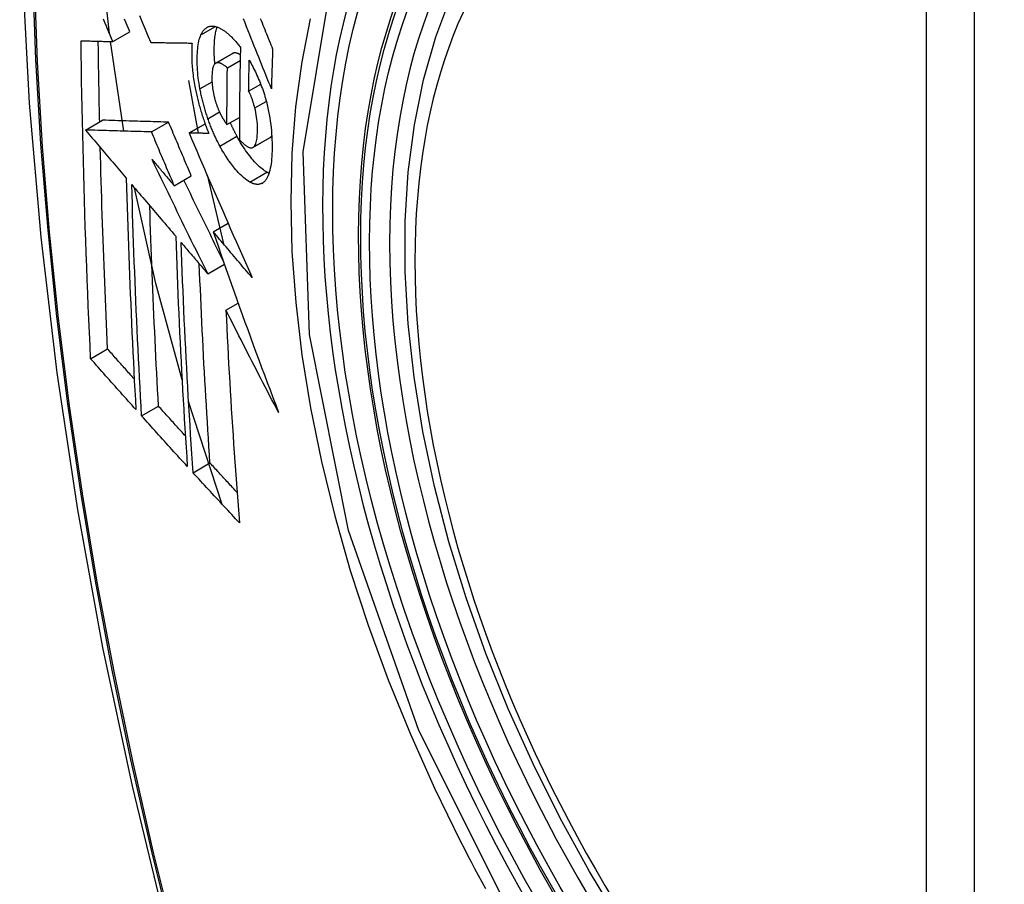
# Model space of a CAD drawing. Header units: inches. Extents: x 581 to 683, y 228 to 312.
# Tile 68 of 104: x 679.056 to 679.396, y 253.124 to 253.423. Entities that reach past the tile are written whole.
import ezdxf

# ---------------------------------------------------------------- set-up
doc = ezdxf.new("R2010")
doc.units = ezdxf.units.IN
doc.header["$MEASUREMENT"] = 0
doc.layers.add('Visible Edges(ANSI)', color=7, linetype='Continuous', lineweight=25)
doc.layers.add('Visible Tangent Edges(ANSI)', color=7, linetype='Continuous', lineweight=25)

msp = doc.modelspace()

# ---------------------------------------------------------------- linework, layer by layer
at = {"layer": 'Visible Edges(ANSI)'}
for p, q in [((679.08814, 253.41503), (679.09403, 253.41842)), ((679.09197, 253.38405), (679.08731, 253.41505)), ((679.10123, 253.41474), (679.10134, 253.41474)), ((679.12367, 253.40754), (679.12956, 253.41094)), ((679.12773, 253.40596), (679.13216, 253.40852)), ((679.11424, 253.40158), (679.11767, 253.38335)), ((679.13509, 253.39789), (679.13925, 253.40029)), ((679.07871, 253.38444), (679.0846, 253.38783)), ((679.0846, 253.38783), (679.0846, 253.38783)), ((679.10151, 253.38378), (679.10741, 253.38717)), ((679.11449, 253.38343), (679.12002, 253.38661)), ((679.12759, 253.38632), (679.1319, 253.38881)), ((679.07871, 253.38444), (679.07871, 253.38444)), ((679.11465, 253.38342), (679.11449, 253.38343)), ((679.13659, 253.37844), (679.14249, 253.38184)), ((679.14249, 253.38184), (679.14254, 253.38187)), ((679.10937, 253.36519), (679.11527, 253.36859)), ((679.12071, 253.36893), (679.12637, 253.34512)), ((679.12283, 253.3493), (679.12796, 253.35225)), ((679.12095, 253.33478), (679.1267, 253.33809)), ((679.12724, 253.32219), (679.13146, 253.32462)), ((679.08046, 253.3054), (679.08632, 253.30877)), ((679.12596, 253.25506), (679.11433, 253.29057)), ((679.09808, 253.28563), (679.10393, 253.289)), ((679.11588, 253.266), (679.12172, 253.26937))]:
    msp.add_line(p, q, dxfattribs=at)
at = {"layer": 'Visible Edges(ANSI)', "flags": 128}
for points in [[(679.10995, 253.81743), (679.09712, 253.77932), (679.08607, 253.74009), (679.07677, 253.6998), (679.06922, 253.65853), (679.06338, 253.61634), (679.05923, 253.57329), (679.05676, 253.52945), (679.05594, 253.48487), (679.05675, 253.43963), (679.05918, 253.39378), (679.0632, 253.34738), (679.06879, 253.3005), (679.07594, 253.25322), (679.08462, 253.20558), (679.09481, 253.15767), (679.10649, 253.10955)], [(679.08698, 253.41776), (679.08484, 253.43777), (679.08336, 253.45752)], [(679.26383, 253.11011), (679.25296, 253.12812), (679.2428, 253.14655), (679.23342, 253.16532), (679.22484, 253.18434), (679.2171, 253.20352), (679.21025, 253.22278), (679.20431, 253.24205), (679.19932, 253.26122), (679.19529, 253.28023), (679.19225, 253.29898), (679.19022, 253.3174), (679.1892, 253.3354), (679.18923, 253.35292), (679.19029, 253.36987), (679.19239, 253.38619), (679.19554, 253.4018), (679.19975, 253.41663), (679.20501, 253.43062)], [(679.09733, 253.42402), (679.09831, 253.42169), (679.09929, 253.41936), (679.10026, 253.41705), (679.10123, 253.41474)], [(679.13908, 253.42304), (679.1394, 253.42226), (679.13971, 253.42149), (679.14003, 253.42072), (679.14034, 253.41995), (679.14065, 253.41918), (679.14096, 253.41842), (679.14127, 253.41766), (679.14157, 253.4169), (679.14188, 253.41614), (679.14218, 253.41539), (679.14249, 253.41464), (679.14279, 253.4139), (679.14309, 253.41315), (679.14339, 253.41241)], [(679.08814, 253.41503), (679.08767, 253.41612), (679.0872, 253.41722), (679.08674, 253.41832), (679.08627, 253.41942), (679.0858, 253.42052), (679.08534, 253.42162), (679.08487, 253.42272)], [(679.09403, 253.41842), (679.09357, 253.41952), (679.0931, 253.42062), (679.09264, 253.42172), (679.09217, 253.42282)], [(679.1186, 253.41737), (679.11871, 253.41759), (679.11882, 253.4178), (679.11893, 253.418), (679.11904, 253.4182), (679.11916, 253.41839), (679.11928, 253.41857), (679.11941, 253.41874), (679.11953, 253.4189), (679.11966, 253.41906), (679.1198, 253.4192), (679.11993, 253.41934), (679.12008, 253.41947), (679.12022, 253.41959), (679.12037, 253.41971), (679.12051, 253.41981), (679.12067, 253.41991), (679.12082, 253.41999), (679.12098, 253.42007), (679.12114, 253.42014), (679.1213, 253.4202), (679.12147, 253.42025), (679.12163, 253.42029), (679.1218, 253.42032), (679.12198, 253.42035)], [(679.12198, 253.42035), (679.12216, 253.42037), (679.12234, 253.42038), (679.12253, 253.42038), (679.12272, 253.42037), (679.12291, 253.42036), (679.1231, 253.42033), (679.12329, 253.4203), (679.12348, 253.42027), (679.12367, 253.42022), (679.12387, 253.42017), (679.12407, 253.42011), (679.12427, 253.42004), (679.12446, 253.41996), (679.12467, 253.41988), (679.12487, 253.41979), (679.12507, 253.4197), (679.12527, 253.41959), (679.12548, 253.41948), (679.12569, 253.41936), (679.12589, 253.41924), (679.1261, 253.41911), (679.12631, 253.41897), (679.12652, 253.41883), (679.12674, 253.41868)], [(679.12342, 253.40735), (679.12336, 253.40799), (679.12332, 253.40862), (679.12328, 253.40924), (679.12324, 253.40986), (679.12322, 253.41047), (679.1232, 253.41107), (679.12319, 253.41167), (679.12319, 253.41225), (679.1232, 253.41283), (679.12321, 253.4134), (679.12323, 253.41395), (679.12325, 253.4145), (679.12329, 253.41504), (679.12333, 253.41556), (679.12338, 253.41608), (679.12344, 253.41658), (679.1235, 253.41707), (679.12358, 253.41755), (679.12366, 253.41801), (679.12375, 253.41845), (679.12385, 253.41888), (679.12396, 253.41929), (679.12408, 253.41968), (679.12421, 253.42006)], [(679.14295, 253.3987), (679.14247, 253.3999), (679.14199, 253.4011), (679.1415, 253.4023), (679.14102, 253.40351), (679.14053, 253.40472), (679.14004, 253.40594), (679.13955, 253.40717), (679.13906, 253.4084), (679.13856, 253.40965), (679.13806, 253.41091), (679.13755, 253.41217), (679.13704, 253.41345), (679.13652, 253.41475), (679.13599, 253.41605), (679.13547, 253.41738), (679.13493, 253.41872), (679.13439, 253.42007), (679.13384, 253.42145), (679.13328, 253.42284)], [(679.11826, 253.39871), (679.11809, 253.39967), (679.11793, 253.40062), (679.1178, 253.40157), (679.11768, 253.4025), (679.11757, 253.40342), (679.11749, 253.40432), (679.11742, 253.40522), (679.11736, 253.4061), (679.11733, 253.40697), (679.1173, 253.40782), (679.11729, 253.40866), (679.1173, 253.40948), (679.11732, 253.41027), (679.11735, 253.41105), (679.1174, 253.41181), (679.11747, 253.41254), (679.11755, 253.41325), (679.11764, 253.41394), (679.11776, 253.41459), (679.11789, 253.41521), (679.11804, 253.4158), (679.11821, 253.41636), (679.1184, 253.41688), (679.1186, 253.41737)], [(679.12674, 253.41868), (679.12696, 253.41851), (679.12719, 253.41833), (679.12742, 253.41815), (679.12765, 253.41797), (679.12788, 253.41777), (679.12811, 253.41757), (679.12834, 253.41737), (679.12857, 253.41716), (679.1288, 253.41694), (679.12903, 253.41672), (679.12926, 253.41649), (679.12949, 253.41625), (679.12972, 253.41601), (679.12995, 253.41577), (679.13018, 253.41551), (679.13041, 253.41526), (679.13064, 253.41499), (679.13087, 253.41473), (679.1311, 253.41445), (679.13134, 253.41417), (679.13157, 253.41389), (679.1318, 253.4136), (679.13203, 253.4133), (679.13226, 253.413)], [(679.07717, 253.4153), (679.07762, 253.41528), (679.07807, 253.41527), (679.07852, 253.41526), (679.07897, 253.41525), (679.07943, 253.41524), (679.07988, 253.41523), (679.08034, 253.41522), (679.08079, 253.4152), (679.08125, 253.41519), (679.08171, 253.41518), (679.08217, 253.41517), (679.08262, 253.41516), (679.08308, 253.41515), (679.08354, 253.41514), (679.084, 253.41512), (679.08446, 253.41511), (679.08492, 253.4151), (679.08538, 253.41509), (679.08584, 253.41508), (679.0863, 253.41507), (679.08676, 253.41506), (679.08722, 253.41505), (679.08768, 253.41504), (679.08814, 253.41503)], [(679.08046, 253.3054), (679.08025, 253.30993), (679.08005, 253.31447), (679.07985, 253.31901), (679.07966, 253.32356), (679.07947, 253.3281), (679.07929, 253.33266), (679.07912, 253.33722), (679.07895, 253.34178), (679.07879, 253.34635), (679.07863, 253.35092), (679.07848, 253.3555), (679.07834, 253.36007), (679.0782, 253.36465), (679.07807, 253.36923), (679.07795, 253.37381), (679.07783, 253.3784), (679.07772, 253.38299), (679.07762, 253.38758), (679.07753, 253.39218), (679.07744, 253.39679), (679.07736, 253.40141), (679.07729, 253.40603), (679.07722, 253.41066), (679.07717, 253.4153)], [(679.08359, 253.38725), (679.08357, 253.38841), (679.08354, 253.38957), (679.08352, 253.39073), (679.08349, 253.39189), (679.08347, 253.39305), (679.08345, 253.39421), (679.08342, 253.39537), (679.0834, 253.39654), (679.08338, 253.3977), (679.08336, 253.39886), (679.08334, 253.40002), (679.08332, 253.40118), (679.0833, 253.40234), (679.08328, 253.40351), (679.08326, 253.40467), (679.08324, 253.40583), (679.08322, 253.40699), (679.0832, 253.40816), (679.08319, 253.40932), (679.08317, 253.41049), (679.08315, 253.41165), (679.08314, 253.41282), (679.08312, 253.41398), (679.08311, 253.41515)], [(679.10134, 253.41474), (679.10192, 253.41473), (679.1025, 253.41471), (679.10308, 253.4147), (679.10367, 253.41469), (679.10425, 253.41468), (679.10484, 253.41467), (679.10543, 253.41466), (679.10602, 253.41465), (679.10661, 253.41464), (679.1072, 253.41463), (679.10779, 253.41462), (679.10838, 253.41461), (679.10897, 253.4146), (679.10957, 253.41459), (679.11016, 253.41458), (679.11076, 253.41457), (679.11135, 253.41456), (679.11195, 253.41455), (679.11254, 253.41454), (679.11314, 253.41454), (679.11373, 253.41453), (679.11433, 253.41452), (679.11492, 253.41451), (679.11552, 253.41451)], [(679.11552, 253.41451), (679.11548, 253.41396), (679.11545, 253.41341), (679.11542, 253.41285), (679.11541, 253.41228), (679.1154, 253.41171), (679.11539, 253.41112), (679.11539, 253.41053), (679.1154, 253.40992), (679.11542, 253.40931), (679.11544, 253.40869), (679.11547, 253.40807), (679.1155, 253.40744), (679.11555, 253.4068), (679.1156, 253.40616), (679.11566, 253.4055), (679.11572, 253.40485), (679.11579, 253.40419), (679.11587, 253.40353), (679.11596, 253.40286), (679.11606, 253.40218), (679.11616, 253.40151), (679.11627, 253.40083), (679.11639, 253.40014), (679.11652, 253.39945)], [(679.13226, 253.413), (679.13223, 253.41167), (679.1322, 253.41034), (679.13217, 253.40901), (679.13214, 253.40768), (679.13212, 253.40634), (679.13209, 253.40501), (679.13207, 253.40368), (679.13205, 253.40236), (679.13203, 253.40103), (679.13201, 253.3997), (679.13199, 253.39838), (679.13197, 253.39705), (679.13196, 253.39573), (679.13194, 253.3944), (679.13193, 253.39308), (679.13192, 253.39176), (679.13191, 253.39043), (679.1319, 253.38911), (679.13189, 253.38779), (679.13189, 253.38647), (679.13188, 253.38515), (679.13188, 253.38384), (679.13188, 253.38252), (679.13187, 253.3812)], [(679.12968, 253.411), (679.12968, 253.41099), (679.12967, 253.41099), (679.12967, 253.41099), (679.12966, 253.41099), (679.12966, 253.41099), (679.12965, 253.41098), (679.12965, 253.41098), (679.12964, 253.41098), (679.12964, 253.41098), (679.12963, 253.41097), (679.12963, 253.41097), (679.12962, 253.41097), (679.12962, 253.41097), (679.12961, 253.41096), (679.12961, 253.41096), (679.1296, 253.41096), (679.1296, 253.41096), (679.12959, 253.41095), (679.12959, 253.41095), (679.12958, 253.41095), (679.12958, 253.41095), (679.12957, 253.41094), (679.12957, 253.41094), (679.12956, 253.41094)], [(679.1322, 253.41043), (679.13209, 253.4105), (679.13197, 253.41057), (679.13186, 253.41063), (679.13175, 253.41069), (679.13164, 253.41074), (679.13153, 253.4108), (679.13142, 253.41085), (679.13131, 253.41089), (679.1312, 253.41094), (679.13109, 253.41097), (679.13098, 253.41101), (679.13088, 253.41104), (679.13077, 253.41106), (679.13066, 253.41108), (679.13056, 253.4111), (679.13046, 253.41111), (679.13035, 253.41112), (679.13025, 253.41112), (679.13015, 253.41111), (679.13006, 253.4111), (679.12996, 253.41108), (679.12986, 253.41106), (679.12977, 253.41103), (679.12968, 253.411)], [(679.14339, 253.41241), (679.14337, 253.41184), (679.14335, 253.41127), (679.14332, 253.4107), (679.1433, 253.41012), (679.14328, 253.40955), (679.14326, 253.40898), (679.14324, 253.40841), (679.14322, 253.40784), (679.14321, 253.40726), (679.14319, 253.40669), (679.14317, 253.40612), (679.14315, 253.40555), (679.14313, 253.40498), (679.14311, 253.40441), (679.1431, 253.40383), (679.14308, 253.40326), (679.14306, 253.40269), (679.14304, 253.40212), (679.14303, 253.40155), (679.14301, 253.40098), (679.143, 253.40041), (679.14298, 253.39984), (679.14296, 253.39927), (679.14295, 253.3987)], [(679.12378, 253.4076), (679.12358, 253.40749), (679.1234, 253.40733), (679.12323, 253.40713), (679.12308, 253.40689), (679.12294, 253.40661), (679.12282, 253.40629), (679.12272, 253.40594), (679.12263, 253.40555), (679.12256, 253.40514), (679.1225, 253.40471), (679.12246, 253.40426), (679.12243, 253.40379), (679.1224, 253.40331), (679.12239, 253.40281), (679.12239, 253.40229), (679.1224, 253.40176), (679.12241, 253.40122), (679.12244, 253.40067), (679.12248, 253.40011), (679.12254, 253.39953), (679.12261, 253.39895), (679.12269, 253.39835), (679.12279, 253.39775), (679.12291, 253.39715)], [(679.12773, 253.40596), (679.12756, 253.40611), (679.12738, 253.40626), (679.1272, 253.4064), (679.12703, 253.40653), (679.12685, 253.40666), (679.12668, 253.40679), (679.1265, 253.40691), (679.12633, 253.40702), (679.12615, 253.40712), (679.12598, 253.40722), (679.12581, 253.40731), (679.12564, 253.4074), (679.12547, 253.40747), (679.12531, 253.40754), (679.12514, 253.40759), (679.12498, 253.40764), (679.12482, 253.40768), (679.12467, 253.4077), (679.12451, 253.40772), (679.12436, 253.40772), (679.12421, 253.40771), (679.12406, 253.40769), (679.12392, 253.40765), (679.12378, 253.4076)], [(679.12759, 253.38632), (679.12759, 253.38714), (679.12759, 253.38796), (679.12759, 253.38877), (679.12759, 253.38959), (679.1276, 253.3904), (679.1276, 253.39122), (679.1276, 253.39204), (679.12761, 253.39286), (679.12761, 253.39367), (679.12762, 253.39449), (679.12762, 253.39531), (679.12763, 253.39613), (679.12763, 253.39694), (679.12764, 253.39776), (679.12765, 253.39858), (679.12765, 253.3994), (679.12766, 253.40022), (679.12767, 253.40104), (679.12768, 253.40186), (679.12769, 253.40268), (679.1277, 253.4035), (679.12771, 253.40432), (679.12772, 253.40514), (679.12773, 253.40596)], [(679.13509, 253.39789), (679.1351, 253.39834), (679.1351, 253.39878), (679.13511, 253.39923), (679.13512, 253.39967), (679.13513, 253.40012), (679.13514, 253.40057), (679.13514, 253.40101), (679.13515, 253.40146), (679.13516, 253.4019), (679.13517, 253.40235), (679.13518, 253.4028), (679.13519, 253.40324), (679.1352, 253.40369), (679.1352, 253.40413), (679.13521, 253.40458), (679.13522, 253.40503), (679.13523, 253.40547), (679.13524, 253.40592), (679.13525, 253.40637), (679.13526, 253.40681), (679.13527, 253.40726), (679.13528, 253.40771), (679.13529, 253.40815), (679.13531, 253.4086)], [(679.13531, 253.4086), (679.13561, 253.40805), (679.13591, 253.40749), (679.13621, 253.40692), (679.13651, 253.40635), (679.13681, 253.40576), (679.13711, 253.40516), (679.1374, 253.40456), (679.13769, 253.40395), (679.13797, 253.40333), (679.13825, 253.4027), (679.13853, 253.40206), (679.1388, 253.40141), (679.13906, 253.40076), (679.13932, 253.4001), (679.13958, 253.39943), (679.13982, 253.39875), (679.14006, 253.39807), (679.14029, 253.39738), (679.14052, 253.39669), (679.14073, 253.39599), (679.14093, 253.39529), (679.14113, 253.39458), (679.14132, 253.39387), (679.14149, 253.39315)], [(679.11652, 253.39945), (679.11661, 253.39895), (679.11671, 253.39845), (679.11681, 253.39795), (679.11692, 253.39745), (679.11703, 253.39695), (679.11714, 253.39645), (679.11725, 253.39595), (679.11737, 253.39545), (679.1175, 253.39495), (679.11762, 253.39445), (679.11775, 253.39395), (679.11788, 253.39344), (679.11802, 253.39294), (679.11816, 253.39244), (679.1183, 253.39194), (679.11844, 253.39144), (679.11859, 253.39095), (679.11874, 253.39045), (679.11889, 253.38996), (679.11905, 253.38946), (679.11921, 253.38897), (679.11937, 253.38848), (679.11954, 253.388), (679.1197, 253.38751)], [(679.12101, 253.38837), (679.12086, 253.38879), (679.12072, 253.38922), (679.12058, 253.38964), (679.12044, 253.39006), (679.12031, 253.39049), (679.12018, 253.39092), (679.12005, 253.39135), (679.11992, 253.39178), (679.1198, 253.39221), (679.11967, 253.39264), (679.11955, 253.39308), (679.11944, 253.39351), (679.11932, 253.39395), (679.11921, 253.39438), (679.1191, 253.39481), (679.119, 253.39525), (679.1189, 253.39568), (679.1188, 253.39611), (679.1187, 253.39655), (679.11861, 253.39698), (679.11852, 253.39741), (679.11843, 253.39785), (679.11834, 253.39828), (679.11826, 253.39871)], [(679.12291, 253.39715), (679.12295, 253.39695), (679.123, 253.39675), (679.12304, 253.39655), (679.12309, 253.39635), (679.12313, 253.39615), (679.12318, 253.39596), (679.12323, 253.39576), (679.12328, 253.39556), (679.12333, 253.39536), (679.12339, 253.39516), (679.12344, 253.39497), (679.1235, 253.39477), (679.12355, 253.39457), (679.12361, 253.39438), (679.12367, 253.39418), (679.12373, 253.39399), (679.12379, 253.3938), (679.12386, 253.3936), (679.12392, 253.39341), (679.12399, 253.39322), (679.12405, 253.39303), (679.12412, 253.39284), (679.12419, 253.39266), (679.12426, 253.39247)], [(679.13721, 253.39206), (679.13714, 253.39232), (679.13707, 253.39258), (679.137, 253.39284), (679.13693, 253.39311), (679.13686, 253.39337), (679.13678, 253.39363), (679.1367, 253.39389), (679.13662, 253.39415), (679.13654, 253.39441), (679.13646, 253.39467), (679.13637, 253.39492), (679.13628, 253.39518), (679.1362, 253.39543), (679.1361, 253.39567), (679.13601, 253.39591), (679.13592, 253.39615), (679.13582, 253.39639), (679.13572, 253.39662), (679.13562, 253.39684), (679.13552, 253.39707), (679.13542, 253.39728), (679.13531, 253.39749), (679.1352, 253.39769), (679.13509, 253.39789)], [(679.12426, 253.39247), (679.12433, 253.3923), (679.12439, 253.39213), (679.12446, 253.39197), (679.12452, 253.3918), (679.12459, 253.39164), (679.12466, 253.39148), (679.12473, 253.39132), (679.1248, 253.39116), (679.12486, 253.391), (679.12493, 253.39084), (679.125, 253.39069), (679.12508, 253.39053), (679.12515, 253.39038), (679.12522, 253.39023), (679.12529, 253.39008), (679.12537, 253.38993), (679.12544, 253.38979), (679.12551, 253.38964), (679.12559, 253.3895), (679.12566, 253.38936), (679.12574, 253.38922), (679.12582, 253.38908), (679.12589, 253.38895), (679.12597, 253.38881)], [(679.14149, 253.39315), (679.14175, 253.39202), (679.14199, 253.39088), (679.1422, 253.38976), (679.1424, 253.38863), (679.14257, 253.38752), (679.14272, 253.38641), (679.14285, 253.38531), (679.14296, 253.38424), (679.14304, 253.38317), (679.14311, 253.38213), (679.14316, 253.3811), (679.14319, 253.38009), (679.14321, 253.37909), (679.14321, 253.37812), (679.14319, 253.37716), (679.14316, 253.37622), (679.14311, 253.37531), (679.14304, 253.37443), (679.14296, 253.37357), (679.14285, 253.37275), (679.14273, 253.37196), (679.14258, 253.37121), (679.14242, 253.3705), (679.14223, 253.36983)], [(679.12597, 253.38881), (679.12604, 253.3887), (679.1261, 253.38859), (679.12617, 253.38848), (679.12623, 253.38837), (679.1263, 253.38826), (679.12637, 253.38815), (679.12644, 253.38804), (679.1265, 253.38793), (679.12657, 253.38782), (679.12664, 253.38771), (679.12671, 253.38761), (679.12677, 253.3875), (679.12684, 253.38739), (679.12691, 253.38729), (679.12698, 253.38719), (679.12705, 253.38709), (679.12712, 253.38699), (679.12718, 253.38689), (679.12725, 253.38679), (679.12732, 253.38669), (679.12739, 253.3866), (679.12746, 253.3865), (679.12752, 253.38641), (679.12759, 253.38632)], [(679.13664, 253.37847), (679.13686, 253.37865), (679.13707, 253.37887), (679.13725, 253.37914), (679.13742, 253.37947), (679.13757, 253.37983), (679.1377, 253.38023), (679.13781, 253.38067), (679.1379, 253.38114), (679.13798, 253.38165), (679.13804, 253.38218), (679.13809, 253.38273), (679.13813, 253.3833), (679.13815, 253.38389), (679.13816, 253.38451), (679.13816, 253.3852), (679.13814, 253.38591), (679.1381, 253.38663), (679.13804, 253.38738), (679.13795, 253.38814), (679.13785, 253.38891), (679.13772, 253.38969), (679.13757, 253.39047), (679.1374, 253.39126), (679.13721, 253.39206)], [(679.10741, 253.38717), (679.10652, 253.3872), (679.10564, 253.38722), (679.10476, 253.38725), (679.10387, 253.38727), (679.10298, 253.3873), (679.10209, 253.38732), (679.10119, 253.38735), (679.10029, 253.38737), (679.09938, 253.3874), (679.09846, 253.38743), (679.09754, 253.38745), (679.09661, 253.38748), (679.09567, 253.38751), (679.09473, 253.38754), (679.09377, 253.38756), (679.0928, 253.38759), (679.09182, 253.38762), (679.09083, 253.38765), (679.08983, 253.38768), (679.08881, 253.38771), (679.08778, 253.38774), (679.08674, 253.38777), (679.08568, 253.3878), (679.0846, 253.38783)], [(679.11527, 253.36859), (679.11494, 253.36936), (679.11461, 253.37013), (679.11428, 253.37091), (679.11395, 253.37168), (679.11362, 253.37246), (679.11329, 253.37323), (679.11296, 253.37401), (679.11263, 253.37478), (679.11231, 253.37556), (679.11198, 253.37633), (679.11165, 253.37711), (679.11132, 253.37788), (679.11099, 253.37866), (679.11067, 253.37943), (679.11034, 253.3802), (679.11001, 253.38098), (679.10969, 253.38175), (679.10936, 253.38253), (679.10903, 253.3833), (679.10871, 253.38408), (679.10838, 253.38485), (679.10806, 253.38562), (679.10773, 253.3864), (679.10741, 253.38717)], [(679.1197, 253.38751), (679.11977, 253.38733), (679.11983, 253.38715), (679.1199, 253.38697), (679.11996, 253.38678), (679.12002, 253.3866), (679.12009, 253.38642), (679.12016, 253.38625), (679.12022, 253.38607), (679.12029, 253.38589), (679.12035, 253.38571), (679.12042, 253.38553), (679.12049, 253.38535), (679.12056, 253.38518), (679.12062, 253.385), (679.12069, 253.38482), (679.12076, 253.38465), (679.12083, 253.38447), (679.1209, 253.3843), (679.12097, 253.38412), (679.12104, 253.38395), (679.12111, 253.38378), (679.12118, 253.3836), (679.12125, 253.38343), (679.12132, 253.38326)], [(679.12515, 253.37889), (679.12496, 253.37925), (679.12477, 253.37961), (679.12458, 253.37997), (679.1244, 253.38034), (679.12421, 253.38071), (679.12403, 253.38109), (679.12384, 253.38146), (679.12366, 253.38184), (679.12348, 253.38223), (679.12331, 253.38261), (679.12313, 253.383), (679.12296, 253.3834), (679.12279, 253.38379), (679.12261, 253.38419), (679.12245, 253.38459), (679.12228, 253.385), (679.12211, 253.38541), (679.12195, 253.38582), (679.12179, 253.38624), (679.12163, 253.38666), (679.12147, 253.38708), (679.12131, 253.38751), (679.12116, 253.38794), (679.12101, 253.38837)], [(679.13105, 253.38229), (679.13095, 253.38247), (679.13085, 253.38266), (679.13075, 253.38285), (679.13065, 253.38304), (679.13055, 253.38323), (679.13046, 253.38342), (679.13036, 253.38361), (679.13026, 253.3838), (679.13016, 253.384), (679.13007, 253.38419), (679.12997, 253.38439), (679.12988, 253.38458), (679.12978, 253.38478), (679.12969, 253.38498), (679.12959, 253.38518), (679.1295, 253.38537), (679.12941, 253.38557), (679.12931, 253.38578), (679.12922, 253.38598), (679.12913, 253.38618), (679.12904, 253.38638), (679.12895, 253.38659), (679.12886, 253.38679), (679.12876, 253.387)], [(679.10151, 253.38378), (679.10063, 253.3838), (679.09975, 253.38383), (679.09886, 253.38385), (679.09797, 253.38388), (679.09708, 253.3839), (679.09619, 253.38393), (679.09529, 253.38395), (679.09439, 253.38398), (679.09348, 253.38401), (679.09257, 253.38403), (679.09165, 253.38406), (679.09072, 253.38409), (679.08978, 253.38411), (679.08883, 253.38414), (679.08787, 253.38417), (679.08691, 253.3842), (679.08593, 253.38423), (679.08494, 253.38426), (679.08393, 253.38429), (679.08292, 253.38432), (679.08189, 253.38435), (679.08084, 253.38438), (679.07978, 253.38441), (679.07871, 253.38444)], [(679.07871, 253.38444), (679.07929, 253.38375), (679.07988, 253.38306), (679.08046, 253.38237), (679.08105, 253.38167), (679.08163, 253.38098), (679.08222, 253.38029), (679.0828, 253.3796), (679.08339, 253.37891), (679.08398, 253.37821), (679.08457, 253.37752), (679.08515, 253.37683), (679.08574, 253.37613), (679.08633, 253.37544), (679.08691, 253.37475), (679.0875, 253.37406), (679.08809, 253.37336), (679.08868, 253.37267), (679.08926, 253.37198), (679.08985, 253.37128), (679.09044, 253.37059), (679.09103, 253.3699), (679.09161, 253.36921), (679.0922, 253.36852), (679.09279, 253.36782)], [(679.10937, 253.36519), (679.10904, 253.36597), (679.10871, 253.36674), (679.10838, 253.36752), (679.10806, 253.36829), (679.10773, 253.36906), (679.1074, 253.36984), (679.10707, 253.37061), (679.10674, 253.37139), (679.10641, 253.37216), (679.10608, 253.37294), (679.10576, 253.37371), (679.10543, 253.37449), (679.1051, 253.37526), (679.10477, 253.37604), (679.10444, 253.37681), (679.10412, 253.37759), (679.10379, 253.37836), (679.10346, 253.37913), (679.10314, 253.37991), (679.10281, 253.38068), (679.10249, 253.38146), (679.10216, 253.38223), (679.10184, 253.383), (679.10151, 253.38378)], [(679.11449, 253.38343), (679.11536, 253.38139), (679.11624, 253.37934), (679.11712, 253.37728), (679.118, 253.37522), (679.11889, 253.37315), (679.11978, 253.37108), (679.12068, 253.369), (679.12158, 253.36692), (679.12248, 253.36483), (679.12339, 253.36274), (679.1243, 253.36065), (679.12521, 253.35855), (679.12612, 253.35646), (679.12704, 253.35436), (679.12795, 253.35226), (679.12887, 253.35016), (679.12979, 253.34806), (679.13072, 253.34597), (679.13164, 253.34388), (679.13256, 253.34178), (679.13349, 253.3397), (679.13442, 253.33761), (679.13534, 253.33553), (679.13627, 253.33345)], [(679.12132, 253.38326), (679.12104, 253.38326), (679.12076, 253.38327), (679.12048, 253.38328), (679.12021, 253.38328), (679.11993, 253.38329), (679.11965, 253.3833), (679.11937, 253.3833), (679.11909, 253.38331), (679.11881, 253.38332), (679.11853, 253.38332), (679.11826, 253.38333), (679.11798, 253.38334), (679.1177, 253.38334), (679.11742, 253.38335), (679.11714, 253.38336), (679.11687, 253.38337), (679.11659, 253.38337), (679.11631, 253.38338), (679.11603, 253.38339), (679.11576, 253.38339), (679.11548, 253.3834), (679.1152, 253.38341), (679.11493, 253.38341), (679.11465, 253.38342)], [(679.14143, 253.36984), (679.14101, 253.37008), (679.14059, 253.37035), (679.14017, 253.37065), (679.13974, 253.37098), (679.13931, 253.37134), (679.13887, 253.37172), (679.13843, 253.37213), (679.138, 253.37256), (679.13756, 253.37302), (679.13711, 253.3735), (679.13667, 253.374), (679.13623, 253.37452), (679.13579, 253.37505), (679.13535, 253.37561), (679.13491, 253.37618), (679.13447, 253.37677), (679.13404, 253.37739), (679.1336, 253.37802), (679.13317, 253.37868), (679.13274, 253.37936), (679.13231, 253.38006), (679.13189, 253.38078), (679.13147, 253.38153), (679.13105, 253.38229)], [(679.14254, 253.38187), (679.14256, 253.38189), (679.14259, 253.3819), (679.14261, 253.38192), (679.14264, 253.38194), (679.14266, 253.38196), (679.14269, 253.38198), (679.14271, 253.382), (679.14274, 253.38202), (679.14276, 253.38204), (679.14278, 253.38207), (679.14281, 253.38209), (679.14283, 253.38211), (679.14285, 253.38214), (679.14288, 253.38216), (679.1429, 253.38219), (679.14292, 253.38221), (679.14294, 253.38224), (679.14297, 253.38227), (679.14299, 253.3823), (679.14301, 253.38233), (679.14303, 253.38235), (679.14305, 253.38238), (679.14307, 253.38242), (679.14309, 253.38245)], [(679.13553, 253.36644), (679.13498, 253.36677), (679.13442, 253.36714), (679.13385, 253.36757), (679.13328, 253.36805), (679.1327, 253.36857), (679.13214, 253.36912), (679.13161, 253.36967), (679.13111, 253.37021), (679.13066, 253.37073), (679.13025, 253.37121), (679.12987, 253.37167), (679.1295, 253.37214), (679.12913, 253.37262), (679.12876, 253.37312), (679.1284, 253.37363), (679.12803, 253.37415), (679.12766, 253.37469), (679.1273, 253.37524), (679.12694, 253.37581), (679.12658, 253.3764), (679.12622, 253.377), (679.12586, 253.37761), (679.1255, 253.37824), (679.12515, 253.37889)], [(679.13187, 253.3812), (679.13209, 253.38097), (679.1323, 253.38074), (679.13251, 253.38051), (679.13273, 253.38029), (679.13294, 253.38008), (679.13315, 253.37988), (679.13337, 253.37969), (679.13358, 253.3795), (679.13379, 253.37933), (679.134, 253.37916), (679.1342, 253.37901), (679.13441, 253.37886), (679.13462, 253.37873), (679.13482, 253.37862), (679.13502, 253.37852), (679.13522, 253.37843), (679.13541, 253.37837), (679.13561, 253.37832), (679.13579, 253.37829), (679.13597, 253.37828), (679.13615, 253.37829), (679.13632, 253.37833), (679.13648, 253.37839), (679.13664, 253.37847)], [(679.08632, 253.30877), (679.08619, 253.31165), (679.08606, 253.31454), (679.08593, 253.31743), (679.08581, 253.32031), (679.08569, 253.3232), (679.08557, 253.32609), (679.08545, 253.32898), (679.08533, 253.33187), (679.08522, 253.33477), (679.0851, 253.33766), (679.085, 253.34056), (679.08489, 253.34346), (679.08478, 253.34636), (679.08468, 253.34926), (679.08458, 253.35217), (679.08449, 253.35507), (679.08439, 253.35798), (679.0843, 253.36089), (679.08421, 253.36381), (679.08412, 253.36672), (679.08404, 253.36964), (679.08396, 253.37257), (679.08388, 253.37549), (679.08381, 253.37842)], [(679.12095, 253.33478), (679.12014, 253.33642), (679.11933, 253.33806), (679.11852, 253.33971), (679.1177, 253.34136), (679.11689, 253.343), (679.11608, 253.34465), (679.11527, 253.3463), (679.11446, 253.34796), (679.11365, 253.34961), (679.11284, 253.35126), (679.11204, 253.35291), (679.11123, 253.35456), (679.11043, 253.35622), (679.10963, 253.35787), (679.10883, 253.35952), (679.10803, 253.36117), (679.10723, 253.36281), (679.10643, 253.36446), (679.10564, 253.3661), (679.10485, 253.36774), (679.10405, 253.36938), (679.10327, 253.37102), (679.10248, 253.37266), (679.1017, 253.37429)], [(679.1017, 253.37429), (679.10201, 253.37391), (679.10233, 253.37353), (679.10265, 253.37315), (679.10297, 253.37277), (679.10329, 253.37239), (679.10361, 253.37202), (679.10393, 253.37164), (679.10425, 253.37126), (679.10457, 253.37088), (679.10489, 253.3705), (679.10521, 253.37012), (679.10553, 253.36974), (679.10585, 253.36936), (679.10617, 253.36898), (679.10649, 253.3686), (679.10681, 253.36823), (679.10713, 253.36785), (679.10745, 253.36747), (679.10777, 253.36709), (679.10809, 253.36671), (679.10841, 253.36633), (679.10873, 253.36595), (679.10905, 253.36557), (679.10937, 253.36519)], [(679.14223, 253.36983), (679.14215, 253.36959), (679.14207, 253.36936), (679.14199, 253.36913), (679.1419, 253.3689), (679.14182, 253.36869), (679.14173, 253.36848), (679.14163, 253.36828), (679.14154, 253.36808), (679.14144, 253.36789), (679.14133, 253.36771), (679.14123, 253.36754), (679.14112, 253.36737), (679.14101, 253.36721), (679.14089, 253.36706), (679.14078, 253.36691), (679.14066, 253.36678), (679.14053, 253.36665), (679.14041, 253.36653), (679.14028, 253.36642), (679.14015, 253.36631), (679.14002, 253.36622), (679.13988, 253.36613), (679.13974, 253.36605), (679.1396, 253.36597)], [(679.14212, 253.3695), (679.14209, 253.36951), (679.14206, 253.36953), (679.14204, 253.36954), (679.14201, 253.36955), (679.14198, 253.36956), (679.14195, 253.36958), (679.14192, 253.36959), (679.14189, 253.3696), (679.14187, 253.36962), (679.14184, 253.36963), (679.14181, 253.36965), (679.14178, 253.36966), (679.14175, 253.36967), (679.14172, 253.36969), (679.14169, 253.3697), (679.14166, 253.36972), (679.14164, 253.36973), (679.14161, 253.36975), (679.14158, 253.36976), (679.14155, 253.36978), (679.14152, 253.36979), (679.14149, 253.36981), (679.14146, 253.36982), (679.14143, 253.36984)], [(679.09279, 253.36782), (679.09288, 253.36447), (679.09297, 253.36111), (679.09307, 253.35776), (679.09318, 253.3544), (679.09329, 253.35105), (679.0934, 253.34771), (679.09352, 253.34436), (679.09364, 253.34101), (679.09377, 253.33767), (679.09389, 253.33433), (679.09403, 253.33099), (679.09417, 253.32766), (679.09431, 253.32432), (679.09445, 253.32099), (679.0946, 253.31767), (679.09476, 253.31434), (679.09491, 253.31102), (679.09507, 253.3077), (679.09523, 253.30438), (679.0954, 253.30107), (679.09557, 253.29776), (679.09574, 253.29445), (679.09592, 253.29114), (679.0961, 253.28784)], [(679.0947, 253.36558), (679.09533, 253.36483), (679.09595, 253.36409), (679.09658, 253.36335), (679.09721, 253.36261), (679.09785, 253.36187), (679.09848, 253.36113), (679.09911, 253.36038), (679.09974, 253.35964), (679.10037, 253.3589), (679.101, 253.35815), (679.10164, 253.35741), (679.10227, 253.35667), (679.1029, 253.35592), (679.10354, 253.35518), (679.10417, 253.35443), (679.1048, 253.35369), (679.10544, 253.35295), (679.10607, 253.3522), (679.1067, 253.35146), (679.10734, 253.35072), (679.10797, 253.34997), (679.1086, 253.34923), (679.10923, 253.34849), (679.10987, 253.34775)], [(679.09808, 253.28563), (679.0979, 253.28893), (679.09772, 253.29223), (679.09754, 253.29554), (679.09737, 253.29885), (679.0972, 253.30216), (679.09703, 253.30547), (679.09687, 253.30878), (679.09671, 253.3121), (679.09655, 253.31542), (679.0964, 253.31875), (679.09625, 253.32207), (679.09611, 253.3254), (679.09597, 253.32874), (679.09583, 253.33207), (679.0957, 253.33541), (679.09557, 253.33875), (679.09544, 253.3421), (679.09532, 253.34544), (679.09521, 253.3488), (679.0951, 253.35215), (679.09499, 253.3555), (679.09489, 253.35886), (679.09479, 253.36221), (679.0947, 253.36558)], [(679.1263, 253.33926), (679.12572, 253.34042), (679.12515, 253.34157), (679.12458, 253.34273), (679.12401, 253.34389), (679.12344, 253.34505), (679.12287, 253.34621), (679.1223, 253.34737), (679.12173, 253.34853), (679.12116, 253.34969), (679.12059, 253.35085), (679.12002, 253.35201), (679.11946, 253.35317), (679.11889, 253.35434), (679.11832, 253.3555), (679.11775, 253.35666), (679.11719, 253.35782), (679.11662, 253.35898), (679.11606, 253.36014), (679.11549, 253.3613), (679.11493, 253.36247), (679.11437, 253.36363), (679.11381, 253.36478), (679.11325, 253.36594), (679.11269, 253.3671)], [(679.1396, 253.36597), (679.13945, 253.36591), (679.1393, 253.36585), (679.13915, 253.3658), (679.13899, 253.36575), (679.13883, 253.36572), (679.13868, 253.36569), (679.13852, 253.36567), (679.13835, 253.36566), (679.13819, 253.36565), (679.13802, 253.36566), (679.13786, 253.36567), (679.13769, 253.36569), (679.13752, 253.36571), (679.13734, 253.36574), (679.13717, 253.36578), (679.13699, 253.36583), (679.13682, 253.36588), (679.13664, 253.36594), (679.13646, 253.36601), (679.13628, 253.36608), (679.13609, 253.36616), (679.13591, 253.36625), (679.13572, 253.36634), (679.13553, 253.36644)], [(679.11207, 253.29814), (679.10306, 253.33143), (679.09564, 253.36447)], [(679.10393, 253.289), (679.10377, 253.29187), (679.10362, 253.29473), (679.10347, 253.2976), (679.10332, 253.30047), (679.10317, 253.30334), (679.10303, 253.30622), (679.10288, 253.30909), (679.10274, 253.31197), (679.10261, 253.31485), (679.10247, 253.31773), (679.10234, 253.32062), (679.10221, 253.3235), (679.10208, 253.32639), (679.10196, 253.32928), (679.10184, 253.33217), (679.10172, 253.33507), (679.10161, 253.33797), (679.1015, 253.34086), (679.10139, 253.34376), (679.10128, 253.34667), (679.10118, 253.34957), (679.10108, 253.35247), (679.10099, 253.35538), (679.10089, 253.35828)], [(679.13627, 253.33345), (679.13571, 253.33411), (679.13515, 253.33477), (679.13459, 253.33543), (679.13403, 253.33609), (679.13347, 253.33675), (679.1329, 253.33741), (679.13234, 253.33807), (679.13178, 253.33874), (679.13122, 253.3394), (679.13066, 253.34006), (679.1301, 253.34072), (679.12954, 253.34138), (679.12898, 253.34204), (679.12842, 253.3427), (679.12786, 253.34336), (679.1273, 253.34402), (679.12674, 253.34468), (679.12618, 253.34534), (679.12562, 253.346), (679.12506, 253.34666), (679.1245, 253.34732), (679.12394, 253.34798), (679.12339, 253.34864), (679.12283, 253.3493)], [(679.12283, 253.3493), (679.12372, 253.3467), (679.12462, 253.3441), (679.12552, 253.3415), (679.12642, 253.3389), (679.12733, 253.33629), (679.12824, 253.33369), (679.12916, 253.33109), (679.13008, 253.32848), (679.13101, 253.32587), (679.13194, 253.32327), (679.13287, 253.32066), (679.13381, 253.31806), (679.13476, 253.31545), (679.1357, 253.31284), (679.13666, 253.31024), (679.13762, 253.30763), (679.13858, 253.30503), (679.13954, 253.30242), (679.14052, 253.29982), (679.14149, 253.29722), (679.14248, 253.29462), (679.14346, 253.29202), (679.14445, 253.28942), (679.14545, 253.28682)], [(679.10987, 253.34775), (679.10998, 253.34441), (679.1101, 253.34107), (679.11022, 253.33773), (679.11035, 253.33439), (679.11048, 253.33106), (679.11062, 253.32773), (679.11077, 253.3244), (679.11091, 253.32107), (679.11107, 253.31775), (679.11123, 253.31442), (679.11139, 253.3111), (679.11156, 253.30778), (679.11173, 253.30447), (679.11191, 253.30115), (679.11209, 253.29784), (679.11227, 253.29453), (679.11246, 253.29122), (679.11266, 253.28792), (679.11285, 253.28462), (679.11305, 253.28132), (679.11326, 253.27803), (679.11346, 253.27474), (679.11367, 253.27146), (679.11389, 253.26818)], [(679.11588, 253.266), (679.11566, 253.26929), (679.11545, 253.27258), (679.11523, 253.27587), (679.11503, 253.27916), (679.11482, 253.28246), (679.11462, 253.28577), (679.11442, 253.28907), (679.11423, 253.29238), (679.11404, 253.29568), (679.11385, 253.29899), (679.11367, 253.30231), (679.1135, 253.30562), (679.11333, 253.30893), (679.11316, 253.31225), (679.113, 253.31556), (679.11284, 253.31888), (679.11269, 253.3222), (679.11254, 253.32552), (679.1124, 253.32885), (679.11226, 253.33217), (679.11213, 253.33551), (679.112, 253.33884), (679.11188, 253.34218), (679.11177, 253.34552)], [(679.11177, 253.34552), (679.11215, 253.34507), (679.11253, 253.34463), (679.11291, 253.34418), (679.11329, 253.34373), (679.11368, 253.34328), (679.11406, 253.34284), (679.11444, 253.34239), (679.11482, 253.34194), (679.11521, 253.34149), (679.11559, 253.34105), (679.11597, 253.3406), (679.11636, 253.34015), (679.11674, 253.3397), (679.11712, 253.33925), (679.11751, 253.33881), (679.11789, 253.33836), (679.11827, 253.33791), (679.11865, 253.33746), (679.11904, 253.33701), (679.11942, 253.33657), (679.1198, 253.33612), (679.12019, 253.33567), (679.12057, 253.33522), (679.12095, 253.33478)], [(679.12172, 253.26937), (679.12153, 253.27221), (679.12135, 253.27505), (679.12117, 253.27789), (679.12099, 253.28074), (679.12081, 253.2836), (679.12064, 253.28645), (679.12046, 253.28931), (679.1203, 253.29217), (679.12013, 253.29503), (679.11997, 253.2979), (679.11981, 253.30076), (679.11965, 253.30363), (679.1195, 253.3065), (679.11935, 253.30938), (679.1192, 253.31225), (679.11905, 253.31513), (679.11891, 253.318), (679.11878, 253.32088), (679.11865, 253.32376), (679.11852, 253.32664), (679.11839, 253.32953), (679.11827, 253.33241), (679.11815, 253.3353), (679.11804, 253.33818)], [(679.14545, 253.28682), (679.14467, 253.28829), (679.1439, 253.28976), (679.14313, 253.29123), (679.14235, 253.29271), (679.14158, 253.29418), (679.14081, 253.29565), (679.14004, 253.29713), (679.13928, 253.29861), (679.13851, 253.30008), (679.13775, 253.30156), (679.13699, 253.30303), (679.13623, 253.30451), (679.13547, 253.30599), (679.13471, 253.30746), (679.13395, 253.30894), (679.1332, 253.31041), (679.13245, 253.31189), (679.1317, 253.31336), (679.13095, 253.31484), (679.1302, 253.31631), (679.12946, 253.31778), (679.12872, 253.31925), (679.12798, 253.32072), (679.12724, 253.32219)], [(679.12724, 253.32219), (679.12738, 253.31908), (679.12753, 253.31597), (679.12768, 253.31286), (679.12784, 253.30976), (679.128, 253.30666), (679.12817, 253.30356), (679.12835, 253.30047), (679.12853, 253.29738), (679.12871, 253.29429), (679.1289, 253.29121), (679.12909, 253.28813), (679.12929, 253.28506), (679.12949, 253.28199), (679.12969, 253.27893), (679.1299, 253.27587), (679.13011, 253.27282), (679.13033, 253.26978), (679.13055, 253.26674), (679.13077, 253.26371), (679.13099, 253.26069), (679.13122, 253.25767), (679.13145, 253.25467), (679.13168, 253.25167), (679.13192, 253.24868)], [(679.09554, 253.29839), (679.09515, 253.29882), (679.09477, 253.29926), (679.09438, 253.29969), (679.094, 253.30012), (679.09361, 253.30056), (679.09323, 253.30099), (679.09284, 253.30142), (679.09246, 253.30185), (679.09207, 253.30229), (679.09169, 253.30272), (679.0913, 253.30315), (679.09092, 253.30358), (679.09054, 253.30402), (679.09015, 253.30445), (679.08977, 253.30488), (679.08939, 253.30531), (679.089, 253.30575), (679.08862, 253.30618), (679.08824, 253.30661), (679.08785, 253.30704), (679.08747, 253.30747), (679.08709, 253.30791), (679.08671, 253.30834), (679.08632, 253.30877)], [(679.0961, 253.28784), (679.09544, 253.28857), (679.09479, 253.2893), (679.09413, 253.29003), (679.09348, 253.29076), (679.09283, 253.29149), (679.09217, 253.29223), (679.09152, 253.29296), (679.09087, 253.29369), (679.09021, 253.29442), (679.08956, 253.29515), (679.08891, 253.29588), (679.08826, 253.29662), (679.08761, 253.29735), (679.08695, 253.29808), (679.0863, 253.29881), (679.08565, 253.29954), (679.085, 253.30028), (679.08435, 253.30101), (679.0837, 253.30174), (679.08305, 253.30247), (679.0824, 253.3032), (679.08176, 253.30393), (679.08111, 253.30466), (679.08046, 253.3054)], [(679.11321, 253.27871), (679.11283, 253.27914), (679.11244, 253.27957), (679.11205, 253.28), (679.11166, 253.28043), (679.11127, 253.28085), (679.11089, 253.28128), (679.1105, 253.28171), (679.11011, 253.28214), (679.10972, 253.28257), (679.10933, 253.283), (679.10895, 253.28343), (679.10856, 253.28386), (679.10817, 253.28429), (679.10779, 253.28472), (679.1074, 253.28515), (679.10701, 253.28557), (679.10663, 253.286), (679.10624, 253.28643), (679.10586, 253.28686), (679.10547, 253.28729), (679.10509, 253.28772), (679.1047, 253.28815), (679.10432, 253.28858), (679.10393, 253.289)], [(679.11389, 253.26818), (679.11323, 253.2689), (679.11256, 253.26963), (679.1119, 253.27035), (679.11124, 253.27108), (679.11058, 253.27181), (679.10992, 253.27253), (679.10925, 253.27326), (679.10859, 253.27399), (679.10793, 253.27472), (679.10727, 253.27544), (679.10661, 253.27617), (679.10595, 253.2769), (679.10529, 253.27763), (679.10464, 253.27836), (679.10398, 253.27908), (679.10332, 253.27981), (679.10266, 253.28054), (679.10201, 253.28127), (679.10135, 253.282), (679.10069, 253.28272), (679.10004, 253.28345), (679.09939, 253.28418), (679.09873, 253.28491), (679.09808, 253.28563)], [(679.13111, 253.25917), (679.13071, 253.25959), (679.13032, 253.26002), (679.12993, 253.26044), (679.12953, 253.26087), (679.12914, 253.26129), (679.12875, 253.26172), (679.12836, 253.26214), (679.12797, 253.26257), (679.12757, 253.26299), (679.12718, 253.26342), (679.12679, 253.26384), (679.1264, 253.26427), (679.12601, 253.26469), (679.12562, 253.26512), (679.12523, 253.26554), (679.12484, 253.26597), (679.12445, 253.26639), (679.12406, 253.26682), (679.12367, 253.26724), (679.12328, 253.26767), (679.12289, 253.26809), (679.1225, 253.26852), (679.12211, 253.26894), (679.12172, 253.26937)], [(679.13192, 253.24868), (679.13124, 253.24939), (679.13057, 253.25011), (679.1299, 253.25084), (679.12923, 253.25156), (679.12855, 253.25228), (679.12788, 253.253), (679.12721, 253.25372), (679.12654, 253.25444), (679.12587, 253.25516), (679.1252, 253.25589), (679.12453, 253.25661), (679.12386, 253.25733), (679.12319, 253.25805), (679.12252, 253.25878), (679.12186, 253.2595), (679.12119, 253.26022), (679.12052, 253.26094), (679.11986, 253.26167), (679.11919, 253.26239), (679.11853, 253.26311), (679.11787, 253.26383), (679.1172, 253.26456), (679.11654, 253.26528), (679.11588, 253.266)]]:
    msp.add_lwpolyline(points, dxfattribs=at)
at = {"layer": 'Visible Edges(ANSI)'}
msp.add_ellipse((679.40307, 253.21506), major_axis=(-0.15963, 0.2772), ratio=0.578093, dxfattribs=at)
msp.add_ellipse((679.40655, 253.21706), major_axis=(0.15718, -0.27294), ratio=0.578093, start_param=2.362013, end_param=7.062765, dxfattribs=at)
at = {"layer": 'Visible Tangent Edges(ANSI)'}
for p, q in [((679.36932, 253.47995), (679.36932, 252.99465)), ((679.38602, 252.99465), (679.38602, 253.47995)), ((679.1186, 253.41737), (679.12359, 253.42024)), ((679.12378, 253.4076), (679.12968, 253.411)), ((679.11826, 253.39871), (679.12242, 253.4011)), ((679.13721, 253.39206), (679.14119, 253.39435)), ((679.12101, 253.38837), (679.12501, 253.39068)), ((679.07871, 253.38444), (679.0846, 253.38783)), ((679.11465, 253.38342), (679.12005, 253.38653)), ((679.12515, 253.37889), (679.13105, 253.38229)), ((679.13664, 253.37847), (679.14254, 253.38187)), ((679.13553, 253.36644), (679.14143, 253.36984)), ((679.1396, 253.36597), (679.13999, 253.3662))]:
    msp.add_line(p, q, dxfattribs=at)
at = {"layer": 'Visible Tangent Edges(ANSI)', "flags": 128}
for points in [[(679.06859, 253.60344), (679.0655, 253.57689), (679.06311, 253.54987), (679.0614, 253.52244), (679.06039, 253.49463), (679.06006, 253.46642), (679.06042, 253.43784), (679.06146, 253.40887), (679.06319, 253.37954), (679.06561, 253.34989), (679.0687, 253.31995), (679.07247, 253.28976), (679.07691, 253.25932), (679.08203, 253.22864), (679.08781, 253.19776), (679.09425, 253.1667), (679.10136, 253.13548), (679.10911, 253.10412)], [(679.1099, 253.10389), (679.10213, 253.13517), (679.09501, 253.16632), (679.08855, 253.19732), (679.08275, 253.22814), (679.07761, 253.25876), (679.07315, 253.28915), (679.06937, 253.31928), (679.06626, 253.34916), (679.06384, 253.37876), (679.0621, 253.40802), (679.06105, 253.43693), (679.06069, 253.46545), (679.06102, 253.49358), (679.06204, 253.52132), (679.06375, 253.54866), (679.06616, 253.57558), (679.06926, 253.60203)], [(679.22758, 253.10975), (679.19388, 253.17686), (679.16966, 253.24602), (679.15614, 253.31373), (679.15393, 253.37695), (679.16314, 253.43254), (679.1834, 253.47818), (679.21366, 253.51156), (679.25261, 253.53118), (679.2986, 253.5363), (679.34929, 253.52663), (679.40245, 253.50266)], [(679.15641, 253.4229), (679.15346, 253.40804), (679.15134, 253.39252), (679.15007, 253.37638), (679.14965, 253.35968), (679.15007, 253.34244), (679.15136, 253.32478), (679.15349, 253.30676), (679.15646, 253.28843), (679.16024, 253.26987), (679.16484, 253.25112), (679.17023, 253.23225), (679.17641, 253.21331), (679.18335, 253.19439), (679.19101, 253.17558), (679.19935, 253.15694), (679.20837, 253.13852)], [(679.20837, 253.13852), (679.20956, 253.13619), (679.21077, 253.13386), (679.21199, 253.13153), (679.21322, 253.12921), (679.21446, 253.1269), (679.21571, 253.12458), (679.21697, 253.12228)]]:
    msp.add_lwpolyline(points, dxfattribs=at)
at = {"layer": 'Visible Tangent Edges(ANSI)'}
for centre, major_axis, start_param, end_param in [((679.40556, 253.21649), (-0.17285, 0.30015), 5.049711, 10.658253), ((679.40551, 253.21646), (-0.1503, 0.261), 5.670484, 8.47055)]:
    msp.add_ellipse(centre, major_axis=major_axis, ratio=0.578093, start_param=start_param, end_param=end_param, dxfattribs=at)
for centre, major_axis in [((679.40615, 253.21683), (0.17078, -0.29656)), ((679.40318, 253.21512), (-0.16238, 0.28198)), ((679.40307, 253.21506), (0.16178, -0.28094))]:
    msp.add_ellipse(centre, major_axis=major_axis, ratio=0.578093, dxfattribs=at)

doc.saveas('drawing.dxf')
